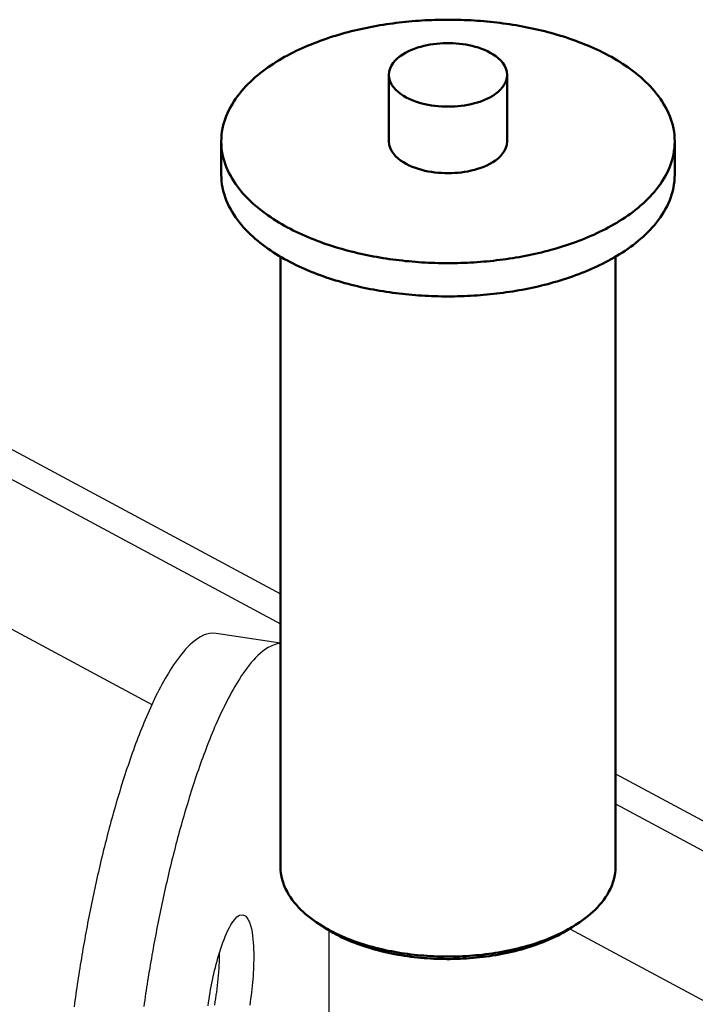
# Model space of a CAD drawing. Header units: millimetres. Extents: x 0 to 841, y 0 to 594.
# Tile 45 of 50: x 379 to 403, y 402 to 439. Entities that reach past the tile are written whole.
import ezdxf

# ---------------------------------------------------------------- set-up
doc = ezdxf.new("R2010")
doc.units = ezdxf.units.MM
doc.layers.add('FINA', color=7, linetype='CONTINUOUS', lineweight=25)
doc.layers.add('VIS', color=7, linetype='CONTINUOUS', lineweight=50)

msp = doc.modelspace()

# ---------------------------------------------------------------- linework, layer by layer
at = {"layer": 'FINA'}
for points in [[(402.734, 434.021), (402.731, 434.142), (402.722, 434.262), (402.708, 434.381), (402.687, 434.5), (402.661, 434.617), (402.629, 434.733), (402.592, 434.848), (402.55, 434.961), (402.503, 435.072), (402.452, 435.181), (402.396, 435.287), (402.336, 435.392), (402.273, 435.494), (402.206, 435.594), (402.136, 435.692), (402.062, 435.787), (401.986, 435.881), (401.907, 435.971), (401.825, 436.06), (401.742, 436.146), (401.656, 436.23), (401.567, 436.312), (401.477, 436.392), (401.385, 436.47), (401.292, 436.546), (401.197, 436.62), (401.1, 436.692), (401.002, 436.762), (400.903, 436.83), (400.803, 436.896), (400.701, 436.961), (400.598, 437.023), (400.494, 437.084), (400.39, 437.144), (400.284, 437.202), (400.178, 437.258), (400.071, 437.313), (399.963, 437.366), (399.854, 437.418), (399.744, 437.468), (399.634, 437.517), (399.524, 437.564), (399.412, 437.61), (399.301, 437.655), (399.188, 437.698), (399.076, 437.74), (398.962, 437.781), (398.849, 437.821), (398.734, 437.859), (398.62, 437.896), (398.505, 437.932), (398.39, 437.966), (398.274, 438), (398.158, 438.032), (398.042, 438.064), (397.925, 438.094), (397.808, 438.123), (397.691, 438.151), (397.574, 438.177), (397.456, 438.203), (397.339, 438.228), (397.22, 438.251), (397.102, 438.274), (396.984, 438.296), (396.865, 438.316), (396.746, 438.336), (396.627, 438.354), (396.508, 438.372), (396.389, 438.388), (396.27, 438.404), (396.15, 438.419), (396.031, 438.432), (395.911, 438.445), (395.791, 438.457), (395.671, 438.467), (395.551, 438.477), (395.431, 438.486), (395.311, 438.494), (395.191, 438.501), (395.071, 438.507), (394.95, 438.512), (394.83, 438.516), (394.71, 438.52), (394.589, 438.522), (394.469, 438.523), (394.348, 438.524), (394.228, 438.523), (394.108, 438.522), (393.987, 438.52), (393.867, 438.516), (393.747, 438.512), (393.626, 438.507), (393.506, 438.501), (393.386, 438.494), (393.266, 438.486), (393.146, 438.477), (393.026, 438.467), (392.906, 438.457), (392.786, 438.445), (392.666, 438.432), (392.547, 438.419), (392.427, 438.404), (392.308, 438.388), (392.189, 438.372), (392.07, 438.354), (391.951, 438.336), (391.832, 438.316), (391.713, 438.296), (391.595, 438.274), (391.476, 438.251), (391.358, 438.228), (391.241, 438.203), (391.123, 438.177), (391.006, 438.151), (390.889, 438.123), (390.772, 438.094), (390.655, 438.064), (390.539, 438.032), (390.423, 438), (390.307, 437.966), (390.192, 437.932), (390.077, 437.896), (389.963, 437.859), (389.848, 437.821), (389.735, 437.781), (389.621, 437.74), (389.509, 437.698), (389.396, 437.655), (389.285, 437.61), (389.173, 437.564), (389.063, 437.517), (388.953, 437.468), (388.843, 437.418), (388.734, 437.366), (388.626, 437.313), (388.519, 437.258), (388.413, 437.202), (388.307, 437.144), (388.202, 437.084), (388.099, 437.023), (387.996, 436.961), (387.894, 436.896), (387.794, 436.83), (387.695, 436.762), (387.597, 436.692), (387.5, 436.62), (387.405, 436.546), (387.311, 436.47), (387.22, 436.392), (387.13, 436.312), (387.041, 436.23), (386.955, 436.146), (386.871, 436.06), (386.79, 435.971), (386.711, 435.881), (386.635, 435.787), (386.561, 435.692), (386.491, 435.594), (386.424, 435.494), (386.361, 435.392), (386.301, 435.287), (386.245, 435.181), (386.194, 435.072), (386.147, 434.961), (386.105, 434.848), (386.068, 434.733), (386.036, 434.617), (386.01, 434.5), (385.989, 434.381), (385.975, 434.262), (385.966, 434.142), (385.963, 434.021)], [(396.536, 436.482), (396.525, 436.602), (396.492, 436.717), (396.441, 436.825), (396.374, 436.925), (396.297, 437.017), (396.21, 437.099), (396.116, 437.174), (396.017, 437.242), (395.913, 437.303), (395.807, 437.358), (395.697, 437.407), (395.586, 437.451), (395.472, 437.49), (395.357, 437.524), (395.241, 437.555), (395.124, 437.58), (395.006, 437.602), (394.887, 437.621), (394.768, 437.635), (394.648, 437.646), (394.528, 437.653), (394.409, 437.656), (394.288, 437.656), (394.168, 437.653), (394.049, 437.646), (393.929, 437.635), (393.81, 437.621), (393.691, 437.602), (393.573, 437.58), (393.456, 437.555), (393.34, 437.524), (393.225, 437.49), (393.111, 437.451), (393, 437.407), (392.89, 437.358), (392.783, 437.303), (392.68, 437.242), (392.581, 437.174), (392.487, 437.099), (392.4, 437.017), (392.322, 436.925), (392.256, 436.825), (392.205, 436.717), (392.172, 436.602), (392.161, 436.482)], [(392.161, 436.482), (392.173, 436.36), (392.207, 436.242), (392.261, 436.132), (392.329, 436.03), (392.41, 435.938), (392.5, 435.854), (392.597, 435.778), (392.699, 435.71), (392.806, 435.649), (392.916, 435.595), (393.029, 435.546), (393.143, 435.502), (393.26, 435.463), (393.378, 435.429), (393.498, 435.4), (393.618, 435.375), (393.739, 435.354), (393.861, 435.337), (393.983, 435.324), (394.105, 435.315), (394.228, 435.309), (394.351, 435.308), (394.474, 435.31), (394.597, 435.315), (394.719, 435.325), (394.841, 435.338), (394.963, 435.355), (395.084, 435.376), (395.204, 435.401), (395.323, 435.431), (395.442, 435.465), (395.558, 435.504), (395.673, 435.547), (395.786, 435.597), (395.895, 435.652)], [(392.161, 436.482), (392.161, 434.021)], [(395.895, 435.652), (396.001, 435.713), (396.103, 435.781), (396.199, 435.856), (396.289, 435.94), (396.369, 436.032), (396.437, 436.133), (396.49, 436.243), (396.524, 436.361), (396.536, 436.482)], [(396.536, 436.482), (396.536, 434.021)], [(385.963, 434.021), (385.966, 433.901), (385.975, 433.781), (385.989, 433.662), (386.01, 433.543), (386.036, 433.426), (386.068, 433.31), (386.105, 433.195), (386.147, 433.082), (386.194, 432.972), (386.245, 432.863), (386.301, 432.756), (386.36, 432.651), (386.424, 432.549), (386.491, 432.449), (386.561, 432.351), (386.634, 432.256), (386.71, 432.163), (386.789, 432.072), (386.871, 431.984), (386.955, 431.897), (387.041, 431.813), (387.129, 431.731), (387.219, 431.651), (387.311, 431.573), (387.404, 431.498), (387.499, 431.424), (387.596, 431.352), (387.694, 431.282), (387.793, 431.214), (387.893, 431.148), (387.995, 431.083), (388.097, 431.02), (388.201, 430.959), (388.306, 430.9), (388.411, 430.842), (388.518, 430.786), (388.625, 430.731), (388.733, 430.678), (388.841, 430.626), (388.951, 430.576), (389.061, 430.527), (389.171, 430.48), (389.283, 430.434), (389.394, 430.389), (389.506, 430.345), (389.619, 430.303), (389.732, 430.263), (389.846, 430.223), (389.96, 430.185), (390.075, 430.148), (390.19, 430.112), (390.305, 430.077), (390.42, 430.044), (390.536, 430.011), (390.652, 429.98), (390.769, 429.95), (390.886, 429.921), (391.003, 429.893), (391.12, 429.866), (391.238, 429.84), (391.355, 429.816), (391.473, 429.792), (391.592, 429.769), (391.71, 429.748), (391.829, 429.727), (391.947, 429.708), (392.066, 429.689), (392.185, 429.671), (392.304, 429.655), (392.424, 429.639), (392.543, 429.625), (392.663, 429.611), (392.782, 429.598), (392.902, 429.587), (393.022, 429.576), (393.142, 429.566), (393.262, 429.557), (393.382, 429.549), (393.502, 429.542), (393.622, 429.536), (393.743, 429.531), (393.863, 429.527), (393.983, 429.523), (394.104, 429.521), (394.224, 429.52), (394.344, 429.519), (394.465, 429.52), (394.585, 429.521), (394.705, 429.523), (394.825, 429.526), (394.946, 429.531), (395.066, 429.536), (395.186, 429.542), (395.306, 429.549), (395.426, 429.556), (395.546, 429.565), (395.666, 429.575), (395.786, 429.586), (395.906, 429.597), (396.026, 429.61), (396.145, 429.624), (396.265, 429.638), (396.384, 429.654), (396.503, 429.67), (396.622, 429.688), (396.741, 429.706), (396.86, 429.726), (396.978, 429.746), (397.097, 429.768), (397.215, 429.79), (397.333, 429.814), (397.451, 429.839), (397.568, 429.864), (397.686, 429.891), (397.803, 429.919), (397.92, 429.948), (398.036, 429.978), (398.152, 430.009), (398.268, 430.041), (398.384, 430.075), (398.499, 430.109), (398.614, 430.145), (398.729, 430.182), (398.843, 430.22), (398.956, 430.26), (399.07, 430.3), (399.182, 430.342), (399.295, 430.386), (399.406, 430.43), (399.518, 430.476), (399.628, 430.524), (399.738, 430.572), (399.848, 430.622), (399.956, 430.674), (400.064, 430.727), (400.172, 430.782), (400.278, 430.838)], [(385.963, 434.021), (385.963, 432.791)], [(392.161, 434.021), (392.173, 433.899), (392.207, 433.781), (392.261, 433.671), (392.329, 433.569), (392.41, 433.477), (392.5, 433.393), (392.597, 433.318), (392.699, 433.25), (392.806, 433.189), (392.916, 433.134), (393.029, 433.085), (393.143, 433.041), (393.26, 433.003), (393.378, 432.969), (393.498, 432.939), (393.618, 432.914), (393.739, 432.893), (393.861, 432.876), (393.983, 432.863), (394.105, 432.854), (394.228, 432.849), (394.351, 432.847), (394.474, 432.849), (394.597, 432.854), (394.719, 432.864), (394.841, 432.877), (394.963, 432.894), (395.084, 432.915), (395.204, 432.94), (395.323, 432.97), (395.442, 433.004), (395.558, 433.043), (395.673, 433.087), (395.786, 433.136), (395.895, 433.191)], [(395.895, 433.191), (396.001, 433.252), (396.103, 433.32), (396.199, 433.395), (396.289, 433.479), (396.369, 433.571), (396.437, 433.672), (396.49, 433.782), (396.524, 433.9), (396.536, 434.021)], [(400.278, 430.838), (400.384, 430.896), (400.489, 430.955), (400.593, 431.016), (400.696, 431.079), (400.798, 431.144), (400.898, 431.21), (400.998, 431.278), (401.096, 431.348), (401.193, 431.42), (401.288, 431.494), (401.382, 431.57), (401.474, 431.647), (401.564, 431.727), (401.653, 431.809), (401.739, 431.894), (401.823, 431.98), (401.905, 432.069), (401.984, 432.16), (402.06, 432.253), (402.134, 432.348), (402.204, 432.446), (402.272, 432.546), (402.335, 432.649), (402.395, 432.754), (402.451, 432.86), (402.502, 432.97), (402.549, 433.081), (402.591, 433.194), (402.628, 433.308), (402.66, 433.425), (402.687, 433.542), (402.707, 433.661), (402.722, 433.781), (402.731, 433.901), (402.734, 434.021)], [(402.734, 434.021), (402.734, 432.791)], [(385.963, 432.791), (385.966, 432.671), (385.975, 432.551), (385.989, 432.431), (386.01, 432.313), (386.036, 432.195), (386.068, 432.079), (386.105, 431.965), (386.147, 431.852), (386.194, 431.741), (386.245, 431.632), (386.301, 431.526), (386.36, 431.421), (386.424, 431.319), (386.491, 431.219), (386.561, 431.121), (386.634, 431.026), (386.71, 430.933), (386.789, 430.842), (386.871, 430.753), (386.955, 430.667), (387.041, 430.583), (387.129, 430.501), (387.219, 430.421), (387.311, 430.343), (387.404, 430.267), (387.499, 430.193), (387.596, 430.122), (387.694, 430.052), (387.793, 429.983), (387.893, 429.917), (387.995, 429.853), (388.097, 429.79), (388.201, 429.729), (388.306, 429.669), (388.411, 429.611), (388.518, 429.555), (388.625, 429.501), (388.733, 429.447), (388.841, 429.396), (388.951, 429.345), (389.061, 429.297), (389.171, 429.249), (389.283, 429.203), (389.394, 429.158), (389.506, 429.115), (389.619, 429.073), (389.732, 429.032), (389.846, 428.993), (389.96, 428.954), (390.075, 428.917), (390.19, 428.881), (390.305, 428.847), (390.42, 428.813), (390.536, 428.781), (390.652, 428.75), (390.769, 428.719), (390.886, 428.69), (391.003, 428.663), (391.12, 428.636), (391.238, 428.61), (391.355, 428.585), (391.473, 428.562), (391.592, 428.539), (391.71, 428.517), (391.829, 428.497), (391.947, 428.477), (392.066, 428.459), (392.185, 428.441), (392.304, 428.424), (392.424, 428.409), (392.543, 428.394), (392.663, 428.381), (392.782, 428.368), (392.902, 428.356), (393.022, 428.345), (393.142, 428.336), (393.262, 428.327), (393.382, 428.319), (393.502, 428.312), (393.622, 428.306), (393.743, 428.3), (393.863, 428.296), (393.983, 428.293), (394.104, 428.291), (394.224, 428.289), (394.344, 428.289), (394.465, 428.289), (394.585, 428.29), (394.705, 428.293), (394.825, 428.296), (394.946, 428.3), (395.066, 428.305), (395.186, 428.311), (395.306, 428.318), (395.426, 428.326), (395.546, 428.335), (395.666, 428.345), (395.786, 428.355), (395.906, 428.367), (396.026, 428.38), (396.145, 428.393), (396.265, 428.408), (396.384, 428.423), (396.503, 428.44), (396.622, 428.457), (396.741, 428.476), (396.86, 428.495), (396.978, 428.516), (397.097, 428.537), (397.215, 428.56), (397.333, 428.584), (397.451, 428.608), (397.568, 428.634), (397.686, 428.661), (397.803, 428.688), (397.92, 428.717), (398.036, 428.747), (398.152, 428.779), (398.268, 428.811), (398.384, 428.844), (398.499, 428.879), (398.614, 428.915), (398.729, 428.952), (398.843, 428.99), (398.956, 429.029), (399.07, 429.07), (399.182, 429.112), (399.295, 429.155), (399.406, 429.2), (399.518, 429.246), (399.628, 429.293), (399.738, 429.342), (399.848, 429.392), (399.956, 429.444), (400.064, 429.497), (400.172, 429.551), (400.278, 429.607)], [(400.278, 429.607), (400.384, 429.665), (400.489, 429.725), (400.593, 429.786), (400.696, 429.849), (400.798, 429.913), (400.898, 429.98), (400.998, 430.048), (401.096, 430.118), (401.193, 430.19), (401.288, 430.263), (401.382, 430.339), (401.474, 430.417), (401.564, 430.497), (401.653, 430.579), (401.739, 430.663), (401.823, 430.75), (401.905, 430.838), (401.984, 430.929), (402.06, 431.023), (402.134, 431.118), (402.204, 431.216), (402.272, 431.316), (402.335, 431.419), (402.395, 431.523), (402.451, 431.63), (402.502, 431.739), (402.549, 431.85), (402.591, 431.963), (402.628, 432.078), (402.66, 432.194), (402.687, 432.312), (402.707, 432.431), (402.722, 432.55), (402.731, 432.67), (402.734, 432.791)], [(388.15, 429.758), (388.15, 407.199)], [(400.547, 429.758), (400.547, 407.199)], [(371.879, 426.026), (388.15, 417.29)], [(371.879, 424.919), (388.15, 416.183)], [(371.879, 419.382), (383.398, 413.198)], [(385.772, 415.827), (385.652, 415.836), (385.532, 415.825), (385.415, 415.797), (385.302, 415.754), (385.195, 415.7), (385.092, 415.637), (384.994, 415.567), (384.9, 415.491), (384.811, 415.41), (384.725, 415.326), (384.642, 415.238), (384.563, 415.147), (384.486, 415.055), (384.412, 414.96), (384.339, 414.863), (384.269, 414.765), (384.201, 414.665), (384.135, 414.565), (384.07, 414.463), (384.007, 414.36), (383.946, 414.257), (383.885, 414.152), (383.826, 414.047), (383.768, 413.941), (383.712, 413.835), (383.656, 413.728), (383.602, 413.621), (383.548, 413.513), (383.495, 413.404), (383.444, 413.295), (383.393, 413.186), (383.343, 413.076), (383.293, 412.966), (383.245, 412.856), (383.197, 412.745), (383.15, 412.634), (383.103, 412.523), (383.058, 412.412), (383.012, 412.3), (382.968, 412.188), (382.924, 412.076), (382.881, 411.963), (382.838, 411.85), (382.796, 411.738), (382.754, 411.624), (382.713, 411.511), (382.672, 411.398), (382.632, 411.284), (382.592, 411.17), (382.553, 411.056), (382.514, 410.942), (382.476, 410.828), (382.438, 410.713), (382.4, 410.599), (382.363, 410.484), (382.326, 410.369), (382.29, 410.254), (382.254, 410.139), (382.219, 410.024), (382.184, 409.909), (382.149, 409.793), (382.115, 409.678), (382.081, 409.562), (382.047, 409.446), (382.014, 409.33), (381.981, 409.214), (381.948, 409.098), (381.916, 408.982), (381.884, 408.866), (381.853, 408.75), (381.822, 408.633), (381.791, 408.517), (381.76, 408.4), (381.73, 408.283), (381.7, 408.166), (381.67, 408.05), (381.641, 407.933), (381.612, 407.816), (381.583, 407.699), (381.554, 407.582), (381.526, 407.464), (381.498, 407.347), (381.471, 407.23), (381.443, 407.112), (381.416, 406.995), (381.39, 406.877), (381.363, 406.76), (381.337, 406.642), (381.311, 406.524), (381.285, 406.406), (381.26, 406.289), (381.235, 406.171), (381.21, 406.053), (381.185, 405.935), (381.161, 405.817), (381.137, 405.699), (381.113, 405.58), (381.09, 405.462), (381.066, 405.344), (381.043, 405.226), (381.021, 405.107), (380.998, 404.989), (380.976, 404.87), (380.954, 404.752), (380.932, 404.633), (380.911, 404.515), (380.889, 404.396), (380.868, 404.277), (380.848, 404.158), (380.827, 404.04), (380.807, 403.921), (380.787, 403.802), (380.767, 403.683), (380.748, 403.564), (380.728, 403.445), (380.709, 403.326), (380.691, 403.207), (380.672, 403.088), (380.654, 402.969), (380.636, 402.849), (380.618, 402.73), (380.601, 402.611), (380.583, 402.492), (380.566, 402.372), (380.549, 402.253), (380.533, 402.133), (380.517, 402.014)], [(388.15, 415.462), (385.772, 415.827)], [(388.15, 415.448), (388.031, 415.433), (387.915, 415.402), (387.804, 415.357), (387.698, 415.301), (387.597, 415.237), (387.5, 415.166), (387.408, 415.089), (387.319, 415.008), (387.234, 414.923), (387.153, 414.835), (387.074, 414.745), (386.998, 414.652), (386.924, 414.557), (386.853, 414.461), (386.783, 414.363), (386.716, 414.264), (386.65, 414.163), (386.586, 414.062), (386.523, 413.96), (386.462, 413.856), (386.402, 413.752), (386.344, 413.648), (386.286, 413.542), (386.23, 413.436), (386.175, 413.33), (386.12, 413.223), (386.067, 413.115), (386.015, 413.007), (385.963, 412.899), (385.913, 412.79), (385.863, 412.681), (385.814, 412.571), (385.766, 412.461), (385.718, 412.351), (385.671, 412.241), (385.625, 412.13), (385.58, 412.019), (385.535, 411.908), (385.49, 411.796), (385.447, 411.684), (385.403, 411.572), (385.361, 411.46), (385.319, 411.348), (385.277, 411.235), (385.236, 411.123), (385.196, 411.01), (385.156, 410.896), (385.116, 410.783), (385.077, 410.67), (385.038, 410.556), (385, 410.442), (384.962, 410.328), (384.925, 410.214), (384.888, 410.1), (384.852, 409.986), (384.816, 409.871), (384.78, 409.757), (384.745, 409.642), (384.71, 409.527), (384.675, 409.412), (384.641, 409.297), (384.607, 409.182), (384.574, 409.067), (384.54, 408.952), (384.508, 408.836), (384.475, 408.721), (384.443, 408.605), (384.411, 408.489), (384.38, 408.374), (384.349, 408.258), (384.318, 408.142), (384.287, 408.026), (384.257, 407.909), (384.227, 407.793), (384.198, 407.677), (384.169, 407.561), (384.14, 407.444), (384.111, 407.328), (384.083, 407.211), (384.054, 407.094), (384.027, 406.978), (383.999, 406.861), (383.972, 406.744), (383.945, 406.627), (383.918, 406.51), (383.892, 406.393), (383.866, 406.276), (383.84, 406.159), (383.814, 406.041), (383.789, 405.924), (383.764, 405.807), (383.739, 405.689), (383.715, 405.572), (383.69, 405.454), (383.666, 405.337), (383.643, 405.219), (383.619, 405.101), (383.596, 404.984), (383.573, 404.866), (383.55, 404.748), (383.528, 404.63), (383.505, 404.512), (383.483, 404.394), (383.462, 404.276), (383.44, 404.158), (383.419, 404.04), (383.398, 403.922), (383.377, 403.804), (383.357, 403.685), (383.337, 403.567), (383.317, 403.449), (383.297, 403.33), (383.277, 403.212), (383.258, 403.094), (383.239, 402.975), (383.22, 402.857), (383.202, 402.738), (383.184, 402.619), (383.166, 402.501), (383.148, 402.382), (383.13, 402.263), (383.113, 402.145), (383.096, 402.026)], [(400.547, 410.635), (413.867, 403.483)], [(400.547, 409.527), (413.867, 402.376)], [(388.15, 407.199), (388.154, 407.078), (388.166, 406.958), (388.187, 406.839), (388.214, 406.722), (388.249, 406.606), (388.291, 406.493), (388.34, 406.382), (388.394, 406.275), (388.454, 406.17), (388.519, 406.068), (388.589, 405.969), (388.663, 405.874), (388.741, 405.782), (388.822, 405.692), (388.907, 405.606), (388.994, 405.523), (389.084, 405.442), (389.177, 405.365), (389.271, 405.29), (389.368, 405.218), (389.467, 405.148), (389.567, 405.081)], [(399.13, 405.081), (399.23, 405.148), (399.329, 405.218), (399.425, 405.29), (399.52, 405.365), (399.613, 405.442), (399.703, 405.523), (399.79, 405.606), (399.875, 405.692), (399.956, 405.782), (400.034, 405.874), (400.108, 405.969), (400.178, 406.068), (400.243, 406.17), (400.303, 406.275), (400.357, 406.382), (400.406, 406.493), (400.448, 406.606), (400.483, 406.722), (400.51, 406.839), (400.53, 406.958), (400.543, 407.078), (400.547, 407.199)], [(385.476, 402.055), (385.493, 402.174), (385.51, 402.293), (385.529, 402.412), (385.549, 402.531), (385.57, 402.649), (385.591, 402.768), (385.614, 402.886), (385.638, 403.004), (385.663, 403.122), (385.689, 403.239), (385.717, 403.357), (385.745, 403.474), (385.775, 403.59), (385.805, 403.707), (385.838, 403.823), (385.871, 403.938), (385.906, 404.053), (385.943, 404.168), (385.982, 404.282), (386.022, 404.396), (386.065, 404.508), (386.11, 404.62), (386.157, 404.73), (386.208, 404.84), (386.263, 404.947), (386.322, 405.052), (386.386, 405.153), (386.459, 405.249), (386.543, 405.336), (386.642, 405.402), (386.76, 405.421)], [(386.76, 405.421), (386.872, 405.362), (386.95, 405.26), (387.004, 405.144), (387.045, 405.022), (387.076, 404.897), (387.101, 404.77), (387.12, 404.643), (387.134, 404.515), (387.146, 404.387), (387.154, 404.258), (387.159, 404.129), (387.163, 404.001), (387.164, 403.872)], [(389.567, 405.081), (389.669, 405.017), (389.773, 404.954), (389.877, 404.894), (389.983, 404.837), (390.09, 404.781), (390.198, 404.727), (390.307, 404.676), (390.417, 404.626), (390.528, 404.579), (390.64, 404.533), (390.752, 404.489), (390.865, 404.447), (390.978, 404.406), (391.093, 404.367), (391.207, 404.33), (391.323, 404.295), (391.438, 404.261), (391.555, 404.228), (391.671, 404.198), (391.788, 404.168), (391.906, 404.141), (392.023, 404.114), (392.141, 404.089), (392.26, 404.066), (392.378, 404.044), (392.497, 404.023), (392.616, 404.004), (392.735, 403.986), (392.855, 403.969), (392.975, 403.954), (393.094, 403.94), (393.214, 403.927), (393.334, 403.916), (393.455, 403.906), (393.575, 403.897), (393.695, 403.89), (393.816, 403.884), (393.936, 403.879), (394.057, 403.875), (394.177, 403.872), (394.298, 403.871), (394.419, 403.871), (394.539, 403.873), (394.66, 403.875), (394.78, 403.879), (394.901, 403.884), (395.021, 403.891), (395.142, 403.899), (395.262, 403.908), (395.382, 403.918), (395.502, 403.929), (395.622, 403.942), (395.742, 403.956), (395.862, 403.972), (395.981, 403.989), (396.1, 404.007), (396.219, 404.026), (396.338, 404.047), (396.457, 404.07), (396.575, 404.093), (396.693, 404.118), (396.811, 404.145), (396.928, 404.173), (397.045, 404.203), (397.161, 404.234), (397.277, 404.266), (397.393, 404.3), (397.508, 404.336), (397.623, 404.374), (397.737, 404.413), (397.851, 404.453), (397.964, 404.496), (398.076, 404.54), (398.187, 404.586), (398.298, 404.634), (398.408, 404.684), (398.517, 404.736), (398.624, 404.79), (398.731, 404.846)], [(389.792, 404.935), (389.567, 405.081)], [(389.683, 405.008), (389.701, 404.996), (389.719, 404.983), (389.738, 404.971), (389.756, 404.959), (389.774, 404.947), (389.792, 404.935)], [(398.731, 404.846), (398.799, 404.883), (398.866, 404.921), (398.933, 404.959), (398.999, 404.999), (399.065, 405.04), (399.13, 405.081)], [(398.905, 404.935), (399.13, 405.081)], [(398.905, 404.935), (398.923, 404.947), (398.941, 404.959), (398.959, 404.971), (398.978, 404.983), (398.996, 404.996), (399.014, 405.008)], [(389.792, 404.935), (389.895, 404.87), (389.998, 404.808), (390.104, 404.748), (390.21, 404.69), (390.318, 404.635), (390.427, 404.582), (390.536, 404.531), (390.647, 404.482), (390.759, 404.435), (390.871, 404.39), (390.984, 404.346), (391.098, 404.305), (391.212, 404.266), (391.327, 404.228), (391.443, 404.192), (391.559, 404.158), (391.676, 404.125), (391.793, 404.094), (391.91, 404.065), (392.028, 404.037), (392.146, 404.01), (392.265, 403.986), (392.384, 403.962), (392.503, 403.941), (392.622, 403.92), (392.742, 403.901), (392.861, 403.884), (392.981, 403.868), (393.102, 403.853), (393.222, 403.84), (393.342, 403.828), (393.463, 403.818), (393.584, 403.808), (393.705, 403.801), (393.826, 403.794), (393.946, 403.789), (394.068, 403.785), (394.189, 403.783), (394.31, 403.782), (394.431, 403.782), (394.552, 403.784), (394.673, 403.787), (394.794, 403.791), (394.915, 403.796), (395.036, 403.803), (395.156, 403.812), (395.277, 403.821), (395.398, 403.832), (395.518, 403.845), (395.638, 403.858), (395.758, 403.873), (395.878, 403.89), (395.998, 403.908), (396.118, 403.927), (396.237, 403.948), (396.356, 403.971), (396.475, 403.994), (396.593, 404.02), (396.711, 404.046), (396.829, 404.075), (396.946, 404.105), (397.063, 404.136), (397.179, 404.17), (397.295, 404.205), (397.411, 404.241), (397.526, 404.28), (397.64, 404.32), (397.753, 404.362), (397.866, 404.405), (397.978, 404.451), (398.09, 404.499), (398.2, 404.549), (398.309, 404.6), (398.418, 404.654), (398.525, 404.711)], [(389.948, 398.031), (389.948, 404.838)], [(398.525, 404.711), (398.59, 404.746), (398.654, 404.782), (398.717, 404.819), (398.78, 404.856), (398.843, 404.895), (398.905, 404.935)], [(398.851, 404.901), (451.502, 376.633)], [(385.722, 402.073), (385.742, 402.195), (385.761, 402.317), (385.779, 402.439), (385.795, 402.561), (385.811, 402.684), (385.825, 402.806), (385.838, 402.929), (385.85, 403.052), (385.861, 403.175), (385.871, 403.298), (385.88, 403.421), (385.887, 403.544), (385.893, 403.667), (385.897, 403.791), (385.9, 403.914), (385.901, 404.037)], [(387.164, 403.872), (387.163, 403.751), (387.16, 403.63), (387.156, 403.51), (387.151, 403.389), (387.144, 403.269), (387.137, 403.148), (387.127, 403.028), (387.117, 402.908), (387.106, 402.788), (387.093, 402.668), (387.08, 402.548), (387.065, 402.428), (387.049, 402.309), (387.033, 402.189), (387.015, 402.07)]]:
    msp.add_lwpolyline(points, dxfattribs=at)
at = {"layer": 'VIS'}
for points in [[(402.734, 434.021), (402.731, 434.142), (402.722, 434.262), (402.708, 434.381), (402.687, 434.5), (402.661, 434.617), (402.629, 434.733), (402.592, 434.848), (402.55, 434.961), (402.503, 435.072), (402.452, 435.181), (402.396, 435.287), (402.336, 435.392), (402.273, 435.494), (402.206, 435.594), (402.136, 435.692), (402.062, 435.787), (401.986, 435.881), (401.907, 435.971), (401.825, 436.06), (401.742, 436.146), (401.656, 436.23), (401.567, 436.312), (401.477, 436.392), (401.385, 436.47), (401.292, 436.546), (401.197, 436.62), (401.1, 436.692), (401.002, 436.762), (400.903, 436.83), (400.803, 436.896), (400.701, 436.961), (400.598, 437.023), (400.494, 437.084), (400.39, 437.144), (400.284, 437.202), (400.178, 437.258), (400.071, 437.313), (399.963, 437.366), (399.854, 437.418), (399.744, 437.468), (399.634, 437.517), (399.524, 437.564), (399.412, 437.61), (399.301, 437.655), (399.188, 437.698), (399.076, 437.74), (398.962, 437.781), (398.849, 437.821), (398.734, 437.859), (398.62, 437.896), (398.505, 437.932), (398.39, 437.966), (398.274, 438), (398.158, 438.032), (398.042, 438.064), (397.925, 438.094), (397.808, 438.123), (397.691, 438.151), (397.574, 438.177), (397.456, 438.203), (397.339, 438.228), (397.22, 438.251), (397.102, 438.274), (396.984, 438.296), (396.865, 438.316), (396.746, 438.336), (396.627, 438.354), (396.508, 438.372), (396.389, 438.388), (396.27, 438.404), (396.15, 438.419), (396.031, 438.432), (395.911, 438.445), (395.791, 438.457), (395.671, 438.467), (395.551, 438.477), (395.431, 438.486), (395.311, 438.494), (395.191, 438.501), (395.071, 438.507), (394.95, 438.512), (394.83, 438.516), (394.71, 438.52), (394.589, 438.522), (394.469, 438.523), (394.348, 438.524), (394.228, 438.523), (394.108, 438.522), (393.987, 438.52), (393.867, 438.516), (393.747, 438.512), (393.626, 438.507), (393.506, 438.501), (393.386, 438.494), (393.266, 438.486), (393.146, 438.477), (393.026, 438.467), (392.906, 438.457), (392.786, 438.445), (392.666, 438.432), (392.547, 438.419), (392.427, 438.404), (392.308, 438.388), (392.189, 438.372), (392.07, 438.354), (391.951, 438.336), (391.832, 438.316), (391.713, 438.296), (391.595, 438.274), (391.476, 438.251), (391.358, 438.228), (391.241, 438.203), (391.123, 438.177), (391.006, 438.151), (390.889, 438.123), (390.772, 438.094), (390.655, 438.064), (390.539, 438.032), (390.423, 438), (390.307, 437.966), (390.192, 437.932), (390.077, 437.896), (389.963, 437.859), (389.848, 437.821), (389.735, 437.781), (389.621, 437.74), (389.509, 437.698), (389.396, 437.655), (389.285, 437.61), (389.173, 437.564), (389.063, 437.517), (388.953, 437.468), (388.843, 437.418), (388.734, 437.366), (388.626, 437.313), (388.519, 437.258), (388.413, 437.202), (388.307, 437.144), (388.202, 437.084), (388.099, 437.023), (387.996, 436.961), (387.894, 436.896), (387.794, 436.83), (387.695, 436.762), (387.597, 436.692), (387.5, 436.62), (387.405, 436.546), (387.311, 436.47), (387.22, 436.392), (387.13, 436.312), (387.041, 436.23), (386.955, 436.146), (386.871, 436.06), (386.79, 435.971), (386.711, 435.881), (386.635, 435.787), (386.561, 435.692), (386.491, 435.594), (386.424, 435.494), (386.361, 435.392), (386.301, 435.287), (386.245, 435.181), (386.194, 435.072), (386.147, 434.961), (386.105, 434.848), (386.068, 434.733), (386.036, 434.617), (386.01, 434.5), (385.989, 434.381), (385.975, 434.262), (385.966, 434.142), (385.963, 434.021)], [(396.536, 436.482), (396.525, 436.602), (396.492, 436.717), (396.441, 436.825), (396.374, 436.925), (396.297, 437.017), (396.21, 437.099), (396.116, 437.174), (396.017, 437.242), (395.913, 437.303), (395.807, 437.358), (395.697, 437.407), (395.586, 437.451), (395.472, 437.49), (395.357, 437.524), (395.241, 437.555), (395.124, 437.58), (395.006, 437.602), (394.887, 437.621), (394.768, 437.635), (394.648, 437.646), (394.528, 437.653), (394.409, 437.656), (394.288, 437.656), (394.168, 437.653), (394.049, 437.646), (393.929, 437.635), (393.81, 437.621), (393.691, 437.602), (393.573, 437.58), (393.456, 437.555), (393.34, 437.524), (393.225, 437.49), (393.111, 437.451), (393, 437.407), (392.89, 437.358), (392.783, 437.303), (392.68, 437.242), (392.581, 437.174), (392.487, 437.099), (392.4, 437.017), (392.322, 436.925), (392.256, 436.825), (392.205, 436.717), (392.172, 436.602), (392.161, 436.482)], [(392.161, 436.482), (392.173, 436.36), (392.207, 436.242), (392.261, 436.132), (392.329, 436.03), (392.41, 435.938), (392.5, 435.854), (392.597, 435.778), (392.699, 435.71), (392.806, 435.649), (392.916, 435.595), (393.029, 435.546), (393.143, 435.502), (393.26, 435.463), (393.378, 435.429), (393.498, 435.4), (393.618, 435.375), (393.739, 435.354), (393.861, 435.337), (393.983, 435.324), (394.105, 435.315), (394.228, 435.309), (394.351, 435.308), (394.474, 435.31), (394.597, 435.315), (394.719, 435.325), (394.841, 435.338), (394.963, 435.355), (395.084, 435.376), (395.204, 435.401), (395.323, 435.431), (395.442, 435.465), (395.558, 435.504), (395.673, 435.547), (395.786, 435.597), (395.895, 435.652)], [(392.161, 436.482), (392.161, 434.021)], [(395.895, 435.652), (396.001, 435.713), (396.103, 435.781), (396.199, 435.856), (396.289, 435.94), (396.369, 436.032), (396.437, 436.133), (396.49, 436.243), (396.524, 436.361), (396.536, 436.482)], [(396.536, 436.482), (396.536, 434.021)], [(385.963, 434.021), (385.966, 433.901), (385.975, 433.781), (385.989, 433.662), (386.01, 433.543), (386.036, 433.426), (386.068, 433.31), (386.105, 433.195), (386.147, 433.082), (386.194, 432.972), (386.245, 432.863), (386.301, 432.756), (386.36, 432.651), (386.424, 432.549), (386.491, 432.449), (386.561, 432.351), (386.634, 432.256), (386.71, 432.163), (386.789, 432.072), (386.871, 431.984), (386.955, 431.897), (387.041, 431.813), (387.129, 431.731), (387.219, 431.651), (387.311, 431.573), (387.404, 431.498), (387.499, 431.424), (387.596, 431.352), (387.694, 431.282), (387.793, 431.214), (387.893, 431.148), (387.995, 431.083), (388.097, 431.02), (388.201, 430.959), (388.306, 430.9), (388.411, 430.842), (388.518, 430.786), (388.625, 430.731), (388.733, 430.678), (388.841, 430.626), (388.951, 430.576), (389.061, 430.527), (389.171, 430.48), (389.283, 430.434), (389.394, 430.389), (389.506, 430.345), (389.619, 430.303), (389.732, 430.263), (389.846, 430.223), (389.96, 430.185), (390.075, 430.148), (390.19, 430.112), (390.305, 430.077), (390.42, 430.044), (390.536, 430.011), (390.652, 429.98), (390.769, 429.95), (390.886, 429.921), (391.003, 429.893), (391.12, 429.866), (391.238, 429.84), (391.355, 429.816), (391.473, 429.792), (391.592, 429.769), (391.71, 429.748), (391.829, 429.727), (391.947, 429.708), (392.066, 429.689), (392.185, 429.671), (392.304, 429.655), (392.424, 429.639), (392.543, 429.625), (392.663, 429.611), (392.782, 429.598), (392.902, 429.587), (393.022, 429.576), (393.142, 429.566), (393.262, 429.557), (393.382, 429.549), (393.502, 429.542), (393.622, 429.536), (393.743, 429.531), (393.863, 429.527), (393.983, 429.523), (394.104, 429.521), (394.224, 429.52), (394.344, 429.519), (394.465, 429.52), (394.585, 429.521), (394.705, 429.523), (394.825, 429.526), (394.946, 429.531), (395.066, 429.536), (395.186, 429.542), (395.306, 429.549), (395.426, 429.556), (395.546, 429.565), (395.666, 429.575), (395.786, 429.586), (395.906, 429.597), (396.026, 429.61), (396.145, 429.624), (396.265, 429.638), (396.384, 429.654), (396.503, 429.67), (396.622, 429.688), (396.741, 429.706), (396.86, 429.726), (396.978, 429.746), (397.097, 429.768), (397.215, 429.79), (397.333, 429.814), (397.451, 429.839), (397.568, 429.864), (397.686, 429.891), (397.803, 429.919), (397.92, 429.948), (398.036, 429.978), (398.152, 430.009), (398.268, 430.041), (398.384, 430.075), (398.499, 430.109), (398.614, 430.145), (398.729, 430.182), (398.843, 430.22), (398.956, 430.26), (399.07, 430.3), (399.182, 430.342), (399.295, 430.386), (399.406, 430.43), (399.518, 430.476), (399.628, 430.524), (399.738, 430.572), (399.848, 430.622), (399.956, 430.674), (400.064, 430.727), (400.172, 430.782), (400.278, 430.838)], [(385.963, 434.021), (385.963, 432.791)], [(392.161, 434.021), (392.173, 433.899), (392.207, 433.781), (392.261, 433.671), (392.329, 433.569), (392.41, 433.477), (392.5, 433.393), (392.597, 433.318), (392.699, 433.25), (392.806, 433.189), (392.916, 433.134), (393.029, 433.085), (393.143, 433.041), (393.26, 433.003), (393.378, 432.969), (393.498, 432.939), (393.618, 432.914), (393.739, 432.893), (393.861, 432.876), (393.983, 432.863), (394.105, 432.854), (394.228, 432.849), (394.351, 432.847), (394.474, 432.849), (394.597, 432.854), (394.719, 432.864), (394.841, 432.877), (394.963, 432.894), (395.084, 432.915), (395.204, 432.94), (395.323, 432.97), (395.442, 433.004), (395.558, 433.043), (395.673, 433.087), (395.786, 433.136), (395.895, 433.191)], [(395.895, 433.191), (396.001, 433.252), (396.103, 433.32), (396.199, 433.395), (396.289, 433.479), (396.369, 433.571), (396.437, 433.672), (396.49, 433.782), (396.524, 433.9), (396.536, 434.021)], [(400.278, 430.838), (400.384, 430.896), (400.489, 430.955), (400.593, 431.016), (400.696, 431.079), (400.798, 431.144), (400.898, 431.21), (400.998, 431.278), (401.096, 431.348), (401.193, 431.42), (401.288, 431.494), (401.382, 431.57), (401.474, 431.647), (401.564, 431.727), (401.653, 431.809), (401.739, 431.894), (401.823, 431.98), (401.905, 432.069), (401.984, 432.16), (402.06, 432.253), (402.134, 432.348), (402.204, 432.446), (402.272, 432.546), (402.335, 432.649), (402.395, 432.754), (402.451, 432.86), (402.502, 432.97), (402.549, 433.081), (402.591, 433.194), (402.628, 433.308), (402.66, 433.425), (402.687, 433.542), (402.707, 433.661), (402.722, 433.781), (402.731, 433.901), (402.734, 434.021)], [(402.734, 434.021), (402.734, 432.791)], [(385.963, 432.791), (385.966, 432.671), (385.975, 432.551), (385.989, 432.431), (386.01, 432.313), (386.036, 432.195), (386.068, 432.079), (386.105, 431.965), (386.147, 431.852), (386.194, 431.741), (386.245, 431.632), (386.301, 431.526), (386.36, 431.421), (386.424, 431.319), (386.491, 431.219), (386.561, 431.121), (386.634, 431.026), (386.71, 430.933), (386.789, 430.842), (386.871, 430.753), (386.955, 430.667), (387.041, 430.583), (387.129, 430.501), (387.219, 430.421), (387.311, 430.343), (387.404, 430.267), (387.499, 430.193), (387.596, 430.122), (387.694, 430.052), (387.793, 429.983), (387.893, 429.917), (387.995, 429.853), (388.097, 429.79), (388.201, 429.729), (388.306, 429.669), (388.411, 429.611), (388.518, 429.555), (388.625, 429.501), (388.733, 429.447), (388.841, 429.396), (388.951, 429.345), (389.061, 429.297), (389.171, 429.249), (389.283, 429.203), (389.394, 429.158), (389.506, 429.115), (389.619, 429.073), (389.732, 429.032), (389.846, 428.993), (389.96, 428.954), (390.075, 428.917), (390.19, 428.881), (390.305, 428.847), (390.42, 428.813), (390.536, 428.781), (390.652, 428.75), (390.769, 428.719), (390.886, 428.69), (391.003, 428.663), (391.12, 428.636), (391.238, 428.61), (391.355, 428.585), (391.473, 428.562), (391.592, 428.539), (391.71, 428.517), (391.829, 428.497), (391.947, 428.477), (392.066, 428.459), (392.185, 428.441), (392.304, 428.424), (392.424, 428.409), (392.543, 428.394), (392.663, 428.381), (392.782, 428.368), (392.902, 428.356), (393.022, 428.345), (393.142, 428.336), (393.262, 428.327), (393.382, 428.319), (393.502, 428.312), (393.622, 428.306), (393.743, 428.3), (393.863, 428.296), (393.983, 428.293), (394.104, 428.291), (394.224, 428.289), (394.344, 428.289), (394.465, 428.289), (394.585, 428.29), (394.705, 428.293), (394.825, 428.296), (394.946, 428.3), (395.066, 428.305), (395.186, 428.311), (395.306, 428.318), (395.426, 428.326), (395.546, 428.335), (395.666, 428.345), (395.786, 428.355), (395.906, 428.367), (396.026, 428.38), (396.145, 428.393), (396.265, 428.408), (396.384, 428.423), (396.503, 428.44), (396.622, 428.457), (396.741, 428.476), (396.86, 428.495), (396.978, 428.516), (397.097, 428.537), (397.215, 428.56), (397.333, 428.584), (397.451, 428.608), (397.568, 428.634), (397.686, 428.661), (397.803, 428.688), (397.92, 428.717), (398.036, 428.747), (398.152, 428.779), (398.268, 428.811), (398.384, 428.844), (398.499, 428.879), (398.614, 428.915), (398.729, 428.952), (398.843, 428.99), (398.956, 429.029), (399.07, 429.07), (399.182, 429.112), (399.295, 429.155), (399.406, 429.2), (399.518, 429.246), (399.628, 429.293), (399.738, 429.342), (399.848, 429.392), (399.956, 429.444), (400.064, 429.497), (400.172, 429.551), (400.278, 429.607)], [(400.278, 429.607), (400.384, 429.665), (400.489, 429.725), (400.593, 429.786), (400.696, 429.849), (400.798, 429.913), (400.898, 429.98), (400.998, 430.048), (401.096, 430.118), (401.193, 430.19), (401.288, 430.263), (401.382, 430.339), (401.474, 430.417), (401.564, 430.497), (401.653, 430.579), (401.739, 430.663), (401.823, 430.75), (401.905, 430.838), (401.984, 430.929), (402.06, 431.023), (402.134, 431.118), (402.204, 431.216), (402.272, 431.316), (402.335, 431.419), (402.395, 431.523), (402.451, 431.63), (402.502, 431.739), (402.549, 431.85), (402.591, 431.963), (402.628, 432.078), (402.66, 432.194), (402.687, 432.312), (402.707, 432.431), (402.722, 432.55), (402.731, 432.67), (402.734, 432.791)], [(388.15, 429.758), (388.15, 407.199)], [(400.547, 429.758), (400.547, 407.199)], [(388.15, 407.199), (388.154, 407.078), (388.166, 406.958), (388.187, 406.839), (388.214, 406.722), (388.249, 406.606), (388.291, 406.493), (388.34, 406.382), (388.394, 406.275), (388.454, 406.17), (388.519, 406.068), (388.589, 405.969), (388.663, 405.874), (388.741, 405.782), (388.822, 405.692), (388.907, 405.606), (388.994, 405.523), (389.084, 405.442), (389.177, 405.365), (389.271, 405.29), (389.368, 405.218), (389.467, 405.148), (389.567, 405.081)], [(399.13, 405.081), (399.23, 405.148), (399.329, 405.218), (399.425, 405.29), (399.52, 405.365), (399.613, 405.442), (399.703, 405.523), (399.79, 405.606), (399.875, 405.692), (399.956, 405.782), (400.034, 405.874), (400.108, 405.969), (400.178, 406.068), (400.243, 406.17), (400.303, 406.275), (400.357, 406.382), (400.406, 406.493), (400.448, 406.606), (400.483, 406.722), (400.51, 406.839), (400.53, 406.958), (400.543, 407.078), (400.547, 407.199)], [(389.567, 405.081), (389.669, 405.017), (389.773, 404.954), (389.877, 404.894), (389.983, 404.837), (390.09, 404.781), (390.198, 404.727), (390.307, 404.676), (390.417, 404.626), (390.528, 404.579), (390.64, 404.533), (390.752, 404.489), (390.865, 404.447), (390.978, 404.406), (391.093, 404.367), (391.207, 404.33), (391.323, 404.295), (391.438, 404.261), (391.555, 404.228), (391.671, 404.198), (391.788, 404.168), (391.906, 404.141), (392.023, 404.114), (392.141, 404.089), (392.26, 404.066), (392.378, 404.044), (392.497, 404.023), (392.616, 404.004), (392.735, 403.986), (392.855, 403.969), (392.975, 403.954), (393.094, 403.94), (393.214, 403.927), (393.334, 403.916), (393.455, 403.906), (393.575, 403.897), (393.695, 403.89), (393.816, 403.884), (393.936, 403.879), (394.057, 403.875), (394.177, 403.872), (394.298, 403.871), (394.419, 403.871), (394.539, 403.873), (394.66, 403.875), (394.78, 403.879), (394.901, 403.884), (395.021, 403.891), (395.142, 403.899), (395.262, 403.908), (395.382, 403.918), (395.502, 403.929), (395.622, 403.942), (395.742, 403.956), (395.862, 403.972), (395.981, 403.989), (396.1, 404.007), (396.219, 404.026), (396.338, 404.047), (396.457, 404.07), (396.575, 404.093), (396.693, 404.118), (396.811, 404.145), (396.928, 404.173), (397.045, 404.203), (397.161, 404.234), (397.277, 404.266), (397.393, 404.3), (397.508, 404.336), (397.623, 404.374), (397.737, 404.413), (397.851, 404.453), (397.964, 404.496), (398.076, 404.54), (398.187, 404.586), (398.298, 404.634), (398.408, 404.684), (398.517, 404.736), (398.624, 404.79), (398.731, 404.846)], [(389.792, 404.935), (389.567, 405.081)], [(389.683, 405.008), (389.701, 404.996), (389.719, 404.983), (389.738, 404.971), (389.756, 404.959), (389.774, 404.947), (389.792, 404.935)], [(398.731, 404.846), (398.799, 404.883), (398.866, 404.921), (398.933, 404.959), (398.999, 404.999), (399.065, 405.04), (399.13, 405.081)], [(398.905, 404.935), (399.13, 405.081)], [(398.905, 404.935), (398.923, 404.947), (398.941, 404.959), (398.959, 404.971), (398.978, 404.983), (398.996, 404.996), (399.014, 405.008)], [(389.792, 404.935), (389.895, 404.87), (389.998, 404.808), (390.104, 404.748), (390.21, 404.69), (390.318, 404.635), (390.427, 404.582), (390.536, 404.531), (390.647, 404.482), (390.759, 404.435), (390.871, 404.39), (390.984, 404.346), (391.098, 404.305), (391.212, 404.266), (391.327, 404.228), (391.443, 404.192), (391.559, 404.158), (391.676, 404.125), (391.793, 404.094), (391.91, 404.065), (392.028, 404.037), (392.146, 404.01), (392.265, 403.986), (392.384, 403.962), (392.503, 403.941), (392.622, 403.92), (392.742, 403.901), (392.861, 403.884), (392.981, 403.868), (393.102, 403.853), (393.222, 403.84), (393.342, 403.828), (393.463, 403.818), (393.584, 403.808), (393.705, 403.801), (393.826, 403.794), (393.946, 403.789), (394.068, 403.785), (394.189, 403.783), (394.31, 403.782), (394.431, 403.782), (394.552, 403.784), (394.673, 403.787), (394.794, 403.791), (394.915, 403.796), (395.036, 403.803), (395.156, 403.812), (395.277, 403.821), (395.398, 403.832), (395.518, 403.845), (395.638, 403.858), (395.758, 403.873), (395.878, 403.89), (395.998, 403.908), (396.118, 403.927), (396.237, 403.948), (396.356, 403.971), (396.475, 403.994), (396.593, 404.02), (396.711, 404.046), (396.829, 404.075), (396.946, 404.105), (397.063, 404.136), (397.179, 404.17), (397.295, 404.205), (397.411, 404.241), (397.526, 404.28), (397.64, 404.32), (397.753, 404.362), (397.866, 404.405), (397.978, 404.451), (398.09, 404.499), (398.2, 404.549), (398.309, 404.6), (398.418, 404.654), (398.525, 404.711)], [(398.525, 404.711), (398.59, 404.746), (398.654, 404.782), (398.717, 404.819), (398.78, 404.856), (398.843, 404.895), (398.905, 404.935)]]:
    msp.add_lwpolyline(points, dxfattribs=at)

doc.saveas('drawing.dxf')
